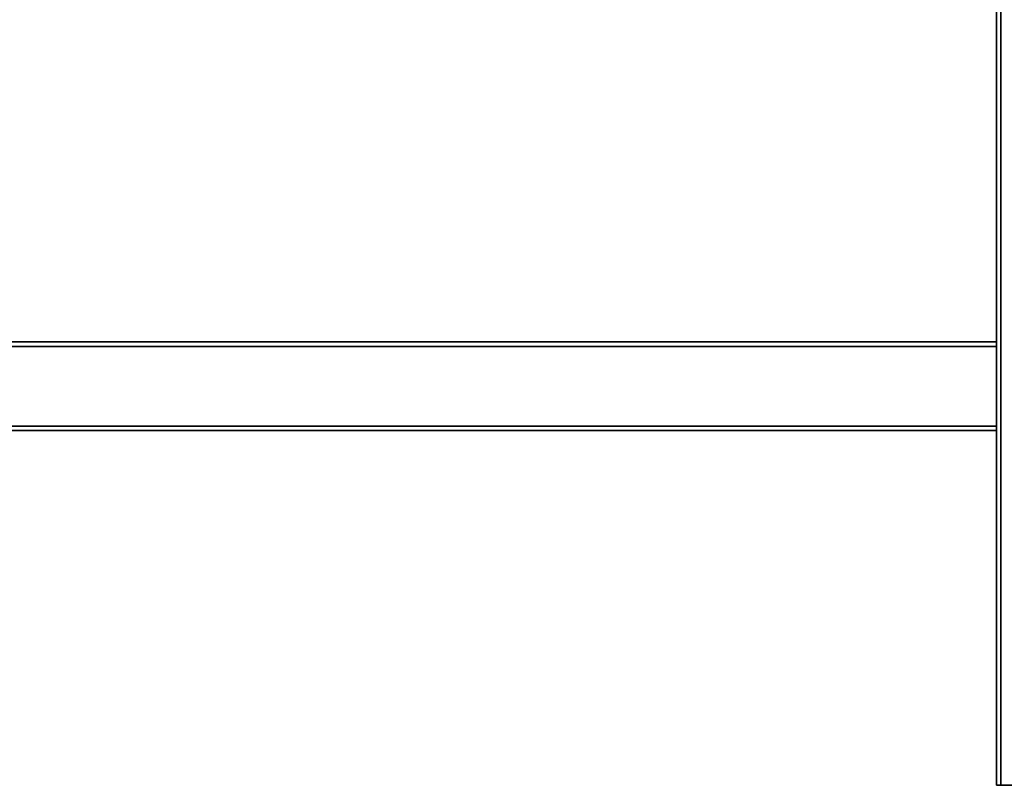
# Model space of a CAD drawing. Header units: millimetres. Extents: x 2945 to 26725, y -1082 to 16127.
# Tile 141 of 151: x 22178 to 23290, y 10748 to 11611. Entities that reach past the tile are written whole.
import ezdxf

# ---------------------------------------------------------------- set-up
doc = ezdxf.new("R2010")
doc.units = ezdxf.units.MM
doc.layers.add('几何体', color=7, linetype='Continuous', lineweight=35)

msp = doc.modelspace()

# ---------------------------------------------------------------- linework, layer by layer
at = {"layer": '几何体'}
for p, q in [((23280.928, 12147.598), (23280.928, 11247.598)), ((23285.928, 12147.598), (23285.928, 10747.598)), ((23280.928, 11247.598), (20890.928, 11247.598)), ((23280.928, 11247.598), (23280.928, 11242.598)), ((23280.928, 11242.598), (20890.928, 11242.598)), ((23280.928, 11242.598), (23280.928, 11152.598)), ((23280.928, 11152.598), (20890.928, 11152.598)), ((23280.928, 11147.598), (20890.928, 11147.598)), ((23280.928, 11152.598), (23280.928, 11147.598)), ((23280.928, 11147.598), (23280.928, 10747.598)), ((23280.928, 10747.598), (23285.928, 10747.598)), ((23285.928, 10747.598), (23375.928, 10747.598))]:
    msp.add_line(p, q, dxfattribs=at)

doc.saveas('drawing.dxf')
